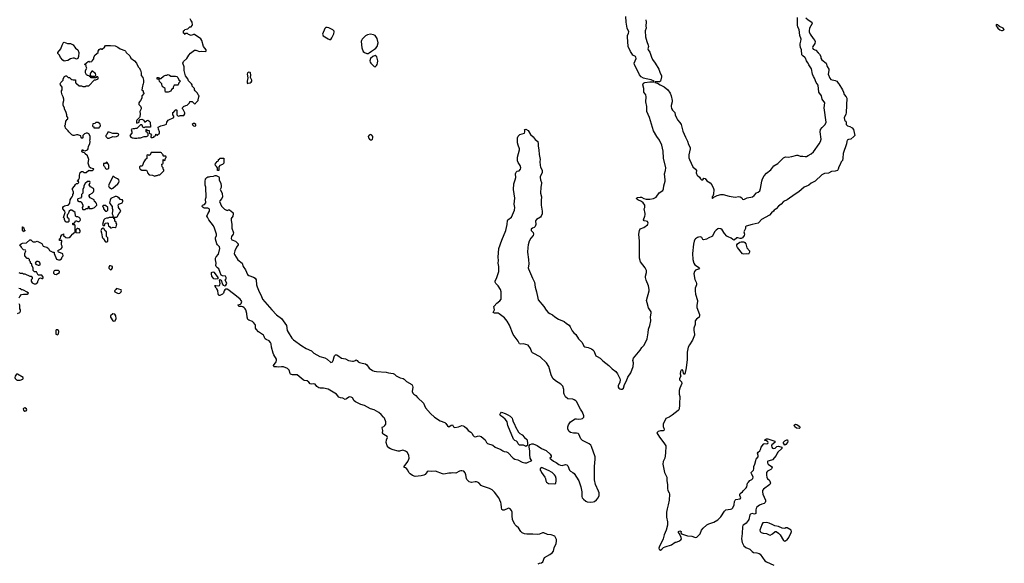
# Model space of a CAD drawing. Header units: inches. Extents: x 1861287 to 2052918, y 204622 to 437896.
# Tile 79 of 215: x 1896904 to 1913258, y 309361 to 318393. Entities that reach past the tile are written whole.
import ezdxf

# ---------------------------------------------------------------- set-up
doc = ezdxf.new("R2010")
doc.units = ezdxf.units.IN
doc.header["$MEASUREMENT"] = 0
for name, color, linetype in [('B8391', 7, 'Continuous'), ('B9300', 7, 'Continuous'), ('B9301', 7, 'Continuous'), ('B9311', 7, 'Continuous')]:
    doc.layers.add(name, color=color, linetype=linetype)

msp = doc.modelspace()

# ---------------------------------------------------------------- linework, layer by layer
at = {"layer": 'B8391', "color": 5}
for points, elevation in [([(1900000, 317895), (1899957, 317950), (1899929, 318050), (1899914, 318074), (1899890, 318093), (1899829, 318129), (1899810, 318149), (1899790, 318149), (1899750, 318128), (1899707, 318147), (1899690, 318166), (1899658, 318162), (1899650, 318148), (1899642, 318162), (1899626, 318170), (1899626, 318210), (1899642, 318218), (1899647, 318233), (1899670, 318234), (1899696, 318244), (1899730, 318274), (1899750, 318274), (1899770, 318294), (1899774, 318306), (1899769, 318350), (1899745, 318385), (1899734, 318410)], 160), ([(1896890, 314192), (1896910, 314182), (1896950, 314182), (1896970, 314172), (1896990, 314172), (1897070, 314132), (1897092, 314132), (1897112, 314110), (1897112, 314090), (1897094, 314070), (1897092, 314050), (1897110, 314022), (1897145, 314005), (1897170, 314002), (1897186, 314010), (1897206, 314030), (1897208, 314050), (1897227, 314093), (1897250, 314102), (1897270, 314094), (1897290, 314094), (1897296, 314104), (1897296, 314116), (1897270, 314146), (1897210, 314146), (1897182, 314202), (1897150, 314206), (1897130, 314226), (1897128, 314270), (1897108, 314310), (1897106, 314330), (1897086, 314350), (1897086, 314370), (1897068, 314388), (1897066, 314410), (1897050, 314426), (1897030, 314426), (1896988, 314468), (1896988, 314510), (1897006, 314550), (1897002, 314562), (1896966, 314570), (1896946, 314590), (1896936, 314616), (1896908, 314650), (1896926, 314670), (1896950, 314682), (1897016, 314684), (1897070, 314734), (1897090, 314734), (1897114, 314710), (1897130, 314702), (1897164, 314704), (1897192, 314712), (1897270, 314672), (1897292, 314632), (1897310, 314622), (1897355, 314615), (1897382, 314590), (1897400, 314560), (1897410, 314552), (1897453, 314533), (1897474, 314530), (1897474, 314510), (1897517, 314417), (1897550, 314402), (1897570, 314402), (1897599, 314421), (1897610, 314454), (1897626, 314470), (1897622, 314502), (1897582, 314522), (1897546, 314530), (1897538, 314550), (1897550, 314562), (1897595, 314585), (1897608, 314610), (1897608, 314630), (1897598, 314650), (1897598, 314690), (1897606, 314710), (1897602, 314722), (1897566, 314726), (1897566, 314750), (1897582, 314758), (1897586, 314790), (1897603, 314817), (1897618, 314822), (1897630, 314834), (1897634, 314810), (1897670, 314772), (1897690, 314766), (1897723, 314777), (1897746, 314790), (1897787, 314833), (1897802, 314838), (1897806, 314850), (1897822, 314858), (1897826, 314870), (1897826, 314970), (1897822, 314982), (1897790, 314986), (1897786, 314990), (1897786, 315010), (1897810, 315014), (1897818, 315022), (1897830, 315052), (1897850, 315052), (1897870, 315042), (1897890, 315042), (1897910, 315054), (1897915, 315070), (1897908, 315090), (1897890, 315108), (1897870, 315118), (1897850, 315118), (1897829, 315129), (1897826, 315190), (1897770, 315229), (1897750, 315229), (1897725, 315210), (1897710, 315166), (1897694, 315150), (1897694, 315110), (1897713, 315093), (1897720, 315080), (1897720, 315040), (1897711, 315029), (1897668, 315028), (1897646, 315070), (1897646, 315090), (1897629, 315109), (1897658, 315190), (1897655, 315210), (1897622, 315250), (1897622, 315270), (1897629, 315291), (1897650, 315302), (1897690, 315312), (1897710, 315312), (1897720, 315320), (1897736, 315344), (1897740, 315400), (1897758, 315430), (1897778, 315450), (1897788, 315470), (1897788, 315490), (1897795, 315505), (1897795, 315530), (1897782, 315570), (1897782, 315590), (1897815, 315625), (1897830, 315654), (1897850, 315674), (1897870, 315674), (1897886, 315690), (1897882, 315702), (1897866, 315710), (1897867, 315727), (1897874, 315734), (1897886, 315734), (1897886, 315746), (1897896, 315764), (1897898, 315810), (1897910, 315852), (1897930, 315872), (1897952, 315872), (1897970, 315854), (1898010, 315854), (1898050, 315894), (1898065, 315885), (1898086, 315886), (1898106, 315890), (1898138, 315910), (1898130, 315915), (1898084, 315924), (1898062, 315942), (1898042, 316010), (1898055, 316070), (1898029, 316129), (1897986, 316170), (1897982, 316182), (1897948, 316188), (1897942, 316202), (1897928, 316210), (1897942, 316218), (1897950, 316234), (1897958, 316218), (1897990, 316212), (1898030, 316232), (1898042, 316250), (1898048, 316292), (1898068, 316330), (1898075, 316370), (1898069, 316390), (1898075, 316410), (1898075, 316450), (1898059, 316490), (1898050, 316499), (1898030, 316506), (1898010, 316506), (1897983, 316497), (1897952, 316470), (1897954, 316430), (1897947, 316427), (1897930, 316426), (1897926, 316430), (1897922, 316462), (1897870, 316482), (1897850, 316482), (1897810, 316468), (1897790, 316468), (1897770, 316478), (1897718, 316530), (1897710, 316546), (1897666, 316590), (1897662, 316622), (1897646, 316630), (1897662, 316638), (1897666, 316650), (1897668, 316712), (1897682, 316718), (1897687, 316733), (1897702, 316738), (1897706, 316770), (1897688, 316788), (1897688, 316810), (1897678, 316850), (1897648, 316910), (1897647, 316927), (1897628, 316970), (1897626, 317010), (1897635, 317050), (1897635, 317070), (1897628, 317110), (1897610, 317146), (1897598, 317190), (1897598, 317210), (1897608, 317230), (1897608, 317270), (1897582, 317310), (1897578, 317330), (1897589, 317351), (1897628, 317390), (1897628, 317410), (1897648, 317450), (1897670, 317462), (1897680, 317460), (1897710, 317434), (1897734, 317430), (1897754, 317410), (1897770, 317402), (1897790, 317394), (1897830, 317394), (1897833, 317353), (1897838, 317338), (1897850, 317334), (1897890, 317294), (1897930, 317294), (1897950, 317282), (1897990, 317282), (1898010, 317292), (1898050, 317292), (1898147, 317393), (1898170, 317394), (1898206, 317410), (1898206, 317430), (1898202, 317442), (1898190, 317446), (1898178, 317442), (1898170, 317426), (1898090, 317426), (1898082, 317442), (1898066, 317450), (1898062, 317462), (1898030, 317468), (1898016, 317476), (1897998, 317510), (1897998, 317550), (1898018, 317590), (1898006, 317610), (1898006, 317630), (1897988, 317648), (1897988, 317652), (1898040, 317700), (1898050, 317702), (1898070, 317694), (1898102, 317698), (1898106, 317710), (1898136, 317744), (1898138, 317770), (1898158, 317810), (1898206, 317850), (1898208, 317872), (1898223, 317897), (1898250, 317912), (1898264, 317904), (1898276, 317904), (1898310, 317934), (1898330, 317962), (1898410, 317965), (1898490, 317958), (1898535, 317935), (1898571, 317911), (1898650, 317882), (1898662, 317870), (1898672, 317850), (1898731, 317791), (1898752, 317752), (1898811, 317711), (1898842, 317670), (1898872, 317610), (1898891, 317591), (1898910, 317554), (1898922, 317510), (1898924, 317464), (1898951, 317430), (1898962, 317390), (1898962, 317350), (1898953, 317327), (1898952, 317310), (1898942, 317290), (1898934, 317230), (1898954, 317210), (1898954, 317190), (1898972, 317170), (1898934, 317130), (1898932, 317088), (1898912, 317050), (1898892, 317030), (1898882, 317010), (1898884, 316984), (1898910, 316954), (1898922, 316930), (1898922, 316910), (1898902, 316870), (1898905, 316830), (1898900, 316780), (1898893, 316767), (1898850, 316726), (1898842, 316710), (1898844, 316684), (1898850, 316674), (1898886, 316690), (1898888, 316712), (1898907, 316733), (1898930, 316742), (1898964, 316724), (1898978, 316698), (1898990, 316694), (1899010, 316714), (1899030, 316722), (1899050, 316714), (1899072, 316690), (1899074, 316610), (1899070, 316606), (1898990, 316606), (1898970, 316598), (1898949, 316609), (1898938, 316638), (1898930, 316646), (1898910, 316648), (1898850, 316586), (1898830, 316586), (1898810, 316578), (1898790, 316582), (1898764, 316576), (1898754, 316566), (1898765, 316530), (1898765, 316510), (1898732, 316470), (1898750, 316442), (1898770, 316432), (1898790, 316431), (1898810, 316422), (1898850, 316422), (1898870, 316432), (1898910, 316432), (1898970, 316452), (1899010, 316452), (1899035, 316465), (1899038, 316470), (1899038, 316498), (1899026, 316510), (1899022, 316522), (1899006, 316530), (1899006, 316570), (1899010, 316574), (1899018, 316558), (1899053, 316553), (1899054, 316510), (1899077, 316497), (1899092, 316472), (1899084, 316456), (1899084, 316444), (1899090, 316434), (1899110, 316434), (1899130, 316442), (1899142, 316458), (1899166, 316470), (1899167, 316493), (1899173, 316493), (1899178, 316478), (1899190, 316474), (1899226, 316510), (1899226, 316530), (1899207, 316573), (1899206, 316610), (1899250, 316632), (1899316, 316644), (1899342, 316658), (1899346, 316690), (1899370, 316722), (1899466, 316770), (1899466, 316790), (1899446, 316810), (1899446, 316850), (1899462, 316858), (1899467, 316873), (1899482, 316878), (1899487, 316893), (1899510, 316894), (1899514, 316890), (1899514, 316810), (1899530, 316794), (1899550, 316792), (1899570, 316802), (1899630, 316802), (1899648, 316830), (1899647, 316847), (1899622, 316902), (1899606, 316910), (1899606, 316930), (1899622, 316938), (1899626, 316950), (1899666, 316970), (1899688, 316972), (1899726, 317010), (1899730, 317032), (1899770, 317034), (1899810, 316994), (1899822, 316998), (1899827, 317013), (1899866, 317050), (1899866, 317070), (1899876, 317084), (1899878, 317110), (1899886, 317130), (1899870, 317146), (1899858, 317170), (1899818, 317210), (1899808, 317228), (1899806, 317250), (1899770, 317286), (1899768, 317310), (1899758, 317330), (1899710, 317378), (1899695, 317410), (1899660, 317460), (1899637, 317550), (1899636, 317610), (1899614, 317670), (1899623, 317697), (1899682, 317750), (1899715, 317805), (1899742, 317838), (1899810, 317887), (1899830, 317885), (1899890, 317867), (1899931, 317869), (1899990, 317863), (1899999, 317870), (1900000, 317872)], 160), ([(1900000, 315477), (1899995, 315570), (1899998, 315610), (1899986, 315646), (1899984, 315704), (1899990, 315750), (1900000, 315757)], 140), ([(1900000, 315261), (1899970, 315259), (1899950, 315270), (1899937, 315290), (1899939, 315310), (1899976, 315324), (1899997, 315350), (1899990, 315410), (1900000, 315445)], 140), ([(1896895, 313770), (1896905, 313795), (1896935, 313825), (1896970, 313831), (1897028, 313832), (1897048, 313850), (1897030, 313868), (1896970, 313898), (1896950, 313906), (1896927, 313907), (1896922, 313922), (1896887, 313927)], 160), ([(1896868, 313512), (1896906, 313530), (1896918, 313550), (1896918, 313570), (1896908, 313590), (1896908, 313648), (1896898, 313670)], 160)]:
    msp.add_lwpolyline(points, dxfattribs=dict(at, elevation=elevation))
at = {"layer": 'B8391', "color": 5, "elevation": 160}
for points in [[(1897850, 317738), (1897814, 317754), (1897790, 317754), (1897750, 317744), (1897703, 317717), (1897670, 317709), (1897645, 317705), (1897621, 317721), (1897583, 317763), (1897563, 317803), (1897538, 317830), (1897538, 317850), (1897589, 317910), (1897608, 317970), (1897630, 318014), (1897642, 318018), (1897700, 318000), (1897750, 317998), (1897790, 317978), (1897830, 317922), (1897871, 317890), (1897885, 317850), (1897880, 317780), (1897870, 317746)], [(1898116, 317536), (1898104, 317536), (1898084, 317516), (1898074, 317490), (1898078, 317458), (1898090, 317454), (1898150, 317454), (1898162, 317458), (1898166, 317470), (1898162, 317502), (1898150, 317506)], [(1899413, 317453), (1899490, 317456), (1899512, 317450), (1899532, 317430), (1899550, 317394), (1899574, 317370), (1899550, 317346), (1899534, 317310), (1899530, 317306), (1899470, 317306), (1899454, 317270), (1899454, 317250), (1899425, 317235), (1899413, 317207), (1899370, 317188), (1899326, 317190), (1899318, 317210), (1899318, 317250), (1899286, 317270), (1899270, 317286), (1899266, 317330), (1899227, 317367), (1899222, 317402), (1899190, 317406), (1899186, 317410), (1899186, 317430), (1899190, 317434), (1899210, 317434), (1899218, 317418), (1899230, 317414), (1899250, 317414), (1899290, 317454), (1899316, 317464), (1899330, 317474), (1899350, 317474), (1899370, 317482), (1899390, 317474)], [(1898210, 316686), (1898170, 316686), (1898150, 316666), (1898118, 316662), (1898114, 316630), (1898118, 316618), (1898133, 316613), (1898138, 316598), (1898150, 316594), (1898210, 316594), (1898222, 316598), (1898230, 316614), (1898242, 316618), (1898246, 316630), (1898242, 316662), (1898230, 316666)], [(1899810, 316669), (1899790, 316669), (1899771, 316650), (1899790, 316631), (1899810, 316624), (1899828, 316630), (1899829, 316650)], [(1898390, 316526), (1898370, 316526), (1898352, 316488), (1898334, 316470), (1898334, 316450), (1898365, 316425), (1898390, 316422), (1898449, 316451), (1898487, 316447), (1898510, 316451), (1898545, 316470), (1898553, 316490), (1898530, 316505), (1898450, 316502)], [(1899250, 316186), (1899090, 316186), (1899070, 316148), (1899050, 316138), (1899030, 316146), (1899018, 316142), (1899013, 316087), (1898990, 316066), (1898966, 316034), (1898938, 315962), (1898910, 315958), (1898894, 315950), (1898892, 315930), (1898907, 315907), (1898930, 315894), (1899010, 315892), (1899022, 315870), (1899026, 315846), (1899053, 315813), (1899110, 315812), (1899150, 315792), (1899170, 315802), (1899190, 315802), (1899210, 315814), (1899230, 315814), (1899296, 315884), (1899296, 315896), (1899286, 315910), (1899286, 315930), (1899268, 315948), (1899266, 315990), (1899282, 315998), (1899286, 316010), (1899287, 316073), (1899293, 316073), (1899298, 316058), (1899310, 316054), (1899322, 316058), (1899326, 316090), (1899336, 316104), (1899336, 316116), (1899330, 316126), (1899290, 316126), (1899286, 316130), (1899286, 316150), (1899266, 316170), (1899262, 316182)], [(1898350, 316026), (1898338, 316022), (1898330, 316006), (1898298, 316002), (1898294, 315970), (1898310, 315954), (1898330, 315922), (1898350, 315912), (1898370, 315914), (1898382, 315918), (1898386, 315930), (1898386, 315970), (1898376, 315996)], [(1898067, 315707), (1898033, 315707), (1897992, 315670), (1897972, 315630), (1897971, 315609), (1897952, 315570), (1897954, 315510), (1897932, 315490), (1897932, 315448), (1897912, 315428), (1897870, 315415), (1897864, 315404), (1897862, 315390), (1897890, 315372), (1897912, 315372), (1897924, 315364), (1897940, 315340), (1897954, 315310), (1897954, 315290), (1897942, 315270), (1897945, 315245), (1897950, 315242), (1897990, 315242), (1898010, 315254), (1898042, 315258), (1898046, 315290), (1898050, 315294), (1898054, 315290), (1898058, 315258), (1898070, 315254), (1898110, 315254), (1898146, 315270), (1898186, 315310), (1898182, 315342), (1898170, 315346), (1898162, 315362), (1898146, 315370), (1898142, 315402), (1898076, 315436), (1898060, 315460), (1898058, 315470), (1898069, 315491), (1898110, 315512), (1898129, 315531), (1898138, 315550), (1898138, 315570), (1898128, 315590), (1898078, 315618), (1898058, 315650), (1898075, 315690)], [(1898470, 315786), (1898450, 315786), (1898383, 315650), (1898381, 315630), (1898390, 315612), (1898410, 315592), (1898430, 315582), (1898450, 315592), (1898533, 315667), (1898549, 315690), (1898555, 315710), (1898548, 315730), (1898530, 315748), (1898486, 315770)], [(1898330, 315306), (1898290, 315306), (1898282, 315290), (1898294, 315270), (1898294, 315250), (1898330, 315214), (1898350, 315214), (1898366, 315230), (1898366, 315270)], [(1898510, 315458), (1898490, 315458), (1898420, 315420), (1898404, 315396), (1898398, 315350), (1898416, 315316), (1898442, 315290), (1898440, 315260), (1898452, 315230), (1898445, 315215), (1898441, 315170), (1898452, 315148), (1898452, 315132), (1898458, 315118), (1898473, 315113), (1898510, 315114), (1898522, 315118), (1898548, 315170), (1898582, 315210), (1898573, 315233), (1898546, 315270), (1898546, 315290), (1898538, 315310), (1898550, 315332), (1898570, 315332), (1898606, 315350), (1898618, 315370), (1898618, 315390), (1898610, 315398), (1898590, 315398), (1898570, 315408), (1898566, 315426), (1898550, 315428), (1898542, 315442), (1898530, 315449)], [(1898392, 315108), (1898370, 315098), (1898344, 315096), (1898317, 315083), (1898302, 315070), (1898278, 314990), (1898290, 314972), (1898310, 314974), (1898326, 315010), (1898357, 315017), (1898374, 315010), (1898372, 314990), (1898378, 314970), (1898402, 314950), (1898410, 314934), (1898430, 314934), (1898456, 314944), (1898490, 314942), (1898507, 314953), (1898515, 314995), (1898507, 315013), (1898507, 315027), (1898487, 315047), (1898482, 315082), (1898470, 315086), (1898466, 315106)], [(1896970, 314866), (1896962, 314882), (1896949, 314889), (1896948, 314952), (1896954, 314950), (1896958, 314938), (1896973, 314933), (1896978, 314898), (1896994, 314890), (1896978, 314882)], [(1897870, 314926), (1897858, 314922), (1897854, 314910), (1897838, 314902), (1897834, 314890), (1897838, 314858), (1897890, 314852), (1897908, 314870), (1897908, 314890), (1897890, 314918)], [(1898290, 314929), (1898265, 314910), (1898251, 314890), (1898265, 314850), (1898273, 314787), (1898278, 314770), (1898294, 314754), (1898321, 314710), (1898330, 314703), (1898350, 314705), (1898368, 314712), (1898368, 314768), (1898348, 314790), (1898347, 314867), (1898324, 314884), (1898302, 314922)], [(1897210, 314378), (1897190, 314378), (1897170, 314366), (1897162, 314350), (1897174, 314330), (1897210, 314312), (1897230, 314314), (1897242, 314318), (1897246, 314350), (1897226, 314370)], [(1897550, 314226), (1897490, 314226), (1897478, 314222), (1897464, 314196), (1897464, 314184), (1897484, 314164), (1897510, 314162), (1897566, 314190), (1897566, 314210)], [(1898410, 314306), (1898398, 314302), (1898386, 314274), (1898387, 314267), (1898410, 314238), (1898430, 314242), (1898446, 314270), (1898446, 314290)], [(1898510, 313926), (1898502, 313910), (1898481, 313890), (1898485, 313870), (1898527, 313847), (1898550, 313845), (1898570, 313851), (1898589, 313870), (1898595, 313890), (1898590, 313906)], [(1898450, 313506), (1898412, 313470), (1898412, 313450), (1898450, 313392), (1898470, 313385), (1898490, 313392), (1898509, 313430), (1898502, 313470), (1898482, 313502)], [(1897530, 313238), (1897510, 313238), (1897505, 313230), (1897506, 313170), (1897530, 313158), (1897550, 313174), (1897553, 313213), (1897546, 313230)], [(1896870, 312504), (1896850, 312501), (1896831, 312470), (1896826, 312450), (1896831, 312430), (1896851, 312410), (1896864, 312404), (1896910, 312404), (1896957, 312423), (1896964, 312430), (1896959, 312450)], [(1896990, 311944), (1896966, 311934), (1896963, 311930), (1896970, 311907), (1896990, 311891), (1897010, 311895), (1897025, 311910), (1897019, 311930)]]:
    msp.add_lwpolyline(points, close=True, dxfattribs=at)
at = {"layer": 'B9300', "color": 5}
for points, elevation in [([(1905518, 309350), (1905538, 309362), (1905570, 309371), (1905593, 309387), (1905623, 309457), (1905710, 309506), (1905750, 309536), (1905770, 309565), (1905783, 309617), (1905812, 309688), (1905821, 309730), (1905819, 309759), (1905790, 309809), (1905730, 309836), (1905670, 309839), (1905610, 309867), (1905590, 309867), (1905536, 309844), (1905510, 309838), (1905425, 309845), (1905330, 309844), (1905290, 309852), (1905249, 309869), (1905226, 309890), (1905191, 309950), (1905157, 309977), (1905136, 310000)], 140), ([(1907665, 310000), (1907665, 309995), (1907644, 309910), (1907608, 309832), (1907590, 309770), (1907526, 309630), (1907520, 309610), (1907525, 309590), (1907550, 309580), (1907570, 309593), (1907597, 309623), (1907624, 309636), (1907729, 309670), (1907790, 309710), (1907810, 309714), (1907850, 309731), (1907884, 309750), (1907894, 309770), (1907889, 309790), (1907864, 309850), (1907844, 309870), (1907844, 309890), (1907870, 309901), (1907890, 309892), (1907885, 309865), (1907894, 309850), (1907930, 309842), (1907997, 309817), (1908070, 309810), (1908110, 309793), (1908129, 309791), (1908150, 309796), (1908170, 309811), (1908204, 309850), (1908230, 309911), (1908255, 309945), (1908310, 309996), (1908317, 310000)], 140), ([(1908929, 310000), (1908916, 309990), (1908911, 309969), (1908906, 309854), (1908891, 309770), (1908905, 309705), (1908934, 309650), (1908965, 309625), (1909030, 309594), (1909070, 309555), (1909090, 309542), (1909150, 309537), (1909184, 309524), (1909201, 309510), (1909283, 309403), (1909310, 309386), (1909430, 309330)], 140), ([(1909228, 310000), (1909200, 309910), (1909204, 309890), (1909221, 309870), (1909250, 309862), (1909310, 309858), (1909350, 309832), (1909370, 309831), (1909410, 309851), (1909450, 309891), (1909470, 309891), (1909510, 309861), (1909535, 309835), (1909590, 309739), (1909610, 309731), (1909630, 309738), (1909650, 309750), (1909680, 309790), (1909719, 309870), (1909726, 309890), (1909719, 309910), (1909650, 309950), (1909631, 309949), (1909610, 309941), (1909570, 309945), (1909508, 309970), (1909445, 309985), (1909413, 310000)], 160)]:
    msp.add_lwpolyline(points, dxfattribs=dict(at, elevation=elevation))
at = {"layer": 'B9301', "color": 5}
for points, elevation in [([(1900000, 315757), (1900002, 315758), (1900010, 315771), (1900030, 315782), (1900050, 315782), (1900066, 315790), (1900125, 315795), (1900150, 315802), (1900170, 315802), (1900210, 315782), (1900218, 315770), (1900218, 315730), (1900246, 315670), (1900251, 315630), (1900250, 315606), (1900232, 315570), (1900265, 315510), (1900265, 315490), (1900271, 315469), (1900271, 315449), (1900260, 315420), (1900230, 315386), (1900222, 315370), (1900257, 315297), (1900305, 315245), (1900350, 315222), (1900370, 315234), (1900390, 315232), (1900446, 315190), (1900450, 315182), (1900452, 315170), (1900445, 315130), (1900419, 315090), (1900415, 315065), (1900426, 314990), (1900429, 314929), (1900454, 314850), (1900448, 314830), (1900422, 314790), (1900417, 314757), (1900430, 314736), (1900491, 314711), (1900532, 314670), (1900531, 314650), (1900505, 314615), (1900475, 314550), (1900467, 314510), (1900471, 314490), (1900525, 314405), (1900598, 314350), (1900616, 314290), (1900655, 314235), (1900690, 314161), (1900710, 314142), (1900790, 314116), (1900816, 314096), (1900830, 314070), (1900836, 313990), (1900846, 313954), (1900879, 313870), (1900913, 313810), (1900936, 313750), (1901092, 313572), (1901172, 313492), (1901250, 313430), (1901334, 313314), (1901348, 313230), (1901361, 313201), (1901424, 313104), (1901450, 313076), (1901590, 312973), (1901661, 312930), (1901751, 312890), (1901791, 312850), (1901890, 312799), (1901970, 312776), (1902010, 312754), (1902070, 312697), (1902099, 312710), (1902112, 312730), (1902125, 312790), (1902134, 312810), (1902150, 312823), (1902170, 312823), (1902190, 312815), (1902249, 312769), (1902317, 312757), (1902368, 312728), (1902430, 312717), (1902450, 312718), (1902481, 312730), (1902490, 312739), (1902510, 312731), (1902528, 312710), (1902550, 312697), (1902590, 312685), (1902650, 312676), (1902670, 312657), (1902710, 312604), (1902764, 312564), (1902790, 312554), (1902830, 312546), (1902990, 312536), (1903030, 312523), (1903110, 312515), (1903130, 312504), (1903158, 312478), (1903222, 312442), (1903271, 312430), (1903290, 312419), (1903330, 312381), (1903416, 312330), (1903430, 312310), (1903435, 312290), (1903425, 312215), (1903433, 312190), (1903450, 312172), (1903482, 312150), (1903510, 312114), (1903610, 312023), (1903644, 311944), (1903726, 311850), (1903796, 311790), (1903890, 311727), (1903963, 311703), (1903984, 311684), (1904010, 311643), (1904030, 311631), (1904070, 311657), (1904090, 311659), (1904101, 311650), (1904108, 311628), (1904130, 311620), (1904190, 311630), (1904250, 311648), (1904270, 311645), (1904290, 311636), (1904328, 311608), (1904355, 311570), (1904400, 311540), (1904418, 311518), (1904430, 311489), (1904450, 311466), (1904470, 311463), (1904530, 311480), (1904567, 311467), (1904637, 311410), (1904655, 311370), (1904674, 311350), (1904762, 311322), (1904800, 311290), (1904894, 311254), (1904930, 311227), (1904950, 311218), (1904990, 311213), (1905010, 311204), (1905099, 311110), (1905130, 311090), (1905180, 311080), (1905250, 311041), (1905292, 311030), (1905330, 311030), (1905350, 311043), (1905399, 311061), (1905408, 311070), (1905399, 311079), (1905385, 311110), (1905375, 311170), (1905375, 311230), (1905364, 311290), (1905364, 311310), (1905385, 311335), (1905410, 311346), (1905430, 311346), (1905499, 311319), (1905571, 311270), (1905650, 311233), (1905716, 311176), (1905734, 311146), (1905730, 311124), (1905711, 311110), (1905770, 311059), (1905817, 311037), (1905861, 311001), (1905884, 310990), (1905913, 310987), (1905970, 311002), (1905990, 310997), (1906010, 310980), (1906037, 310910), (1906050, 310894), (1906092, 310872), (1906112, 310852), (1906153, 310793), (1906189, 310730), (1906227, 310630), (1906239, 310550), (1906242, 310470), (1906247, 310450), (1906270, 310424), (1906310, 310391), (1906330, 310381), (1906390, 310375), (1906430, 310382), (1906450, 310390), (1906485, 310415), (1906514, 310446), (1906530, 310490), (1906528, 310530), (1906519, 310559), (1906470, 310669), (1906450, 310750), (1906450, 310970), (1906465, 311090), (1906463, 311130), (1906402, 311302), (1906390, 311324), (1906365, 311345), (1906250, 311403), (1906227, 311430), (1906190, 311509), (1906178, 311518), (1906150, 311524), (1906102, 311522), (1906050, 311535), (1906029, 311550), (1906009, 311589), (1906009, 311631), (1906018, 311662), (1906050, 311711), (1906130, 311759), (1906150, 311763), (1906190, 311757), (1906230, 311762), (1906251, 311769), (1906270, 311783), (1906275, 311790), (1906275, 311810), (1906253, 311870), (1906220, 311920), (1906150, 312047), (1906139, 312059), (1906116, 312076), (1906090, 312086), (1906010, 312095), (1905970, 312126), (1905946, 312170), (1905941, 312190), (1905941, 312250), (1905923, 312303), (1905890, 312340), (1905804, 312390), (1905761, 312430), (1905732, 312490), (1905692, 312630), (1905654, 312694), (1905550, 312791), (1905432, 312850), (1905420, 312860), (1905411, 312871), (1905390, 312930), (1905350, 312983), (1905270, 313007), (1905230, 313000), (1905207, 313007), (1905185, 313050), (1905101, 313161), (1905039, 313319), (1905002, 313382), (1904958, 313438), (1904913, 313470), (1904870, 313507), (1904850, 313515), (1904790, 313517), (1904767, 313530), (1904788, 313570), (1904781, 313630), (1904784, 313636), (1904830, 313683), (1904879, 313721), (1904899, 313750), (1904903, 313770), (1904901, 313870), (1904890, 313910), (1904850, 313970), (1904813, 314010), (1904801, 314030), (1904801, 314050), (1904831, 314109), (1904862, 314210), (1904860, 314290), (1904851, 314350), (1904855, 314390), (1904851, 314450), (1904861, 314590), (1904910, 314731), (1904978, 314890), (1905003, 314990), (1905005, 315055), (1905014, 315070), (1905070, 315111), (1905121, 315230), (1905126, 315270), (1905118, 315330), (1905130, 315430), (1905107, 315570), (1905114, 315666), (1905136, 315730), (1905144, 315770), (1905139, 315830), (1905143, 315850), (1905150, 315861), (1905166, 315874), (1905198, 315882), (1905221, 315910), (1905229, 315930), (1905217, 315970), (1905182, 316022), (1905173, 316050), (1905174, 316110), (1905208, 316230), (1905207, 316250), (1905181, 316310), (1905172, 316348), (1905175, 316430), (1905184, 316456), (1905212, 316488), (1905288, 316510), (1905295, 316530), (1905296, 316556), (1905289, 316571), (1905310, 316572), (1905350, 316551), (1905390, 316485), (1905430, 316448), (1905464, 316404), (1905511, 316370), (1905518, 316330), (1905514, 316290), (1905525, 316230), (1905531, 316151), (1905549, 316070), (1905544, 316036), (1905550, 315970), (1905554, 315950), (1905583, 315890), (1905580, 315850), (1905550, 315790), (1905549, 315770), (1905553, 315730), (1905569, 315690), (1905572, 315670), (1905560, 315610), (1905557, 315510), (1905570, 315450), (1905563, 315390), (1905564, 315310), (1905582, 315210), (1905582, 315170), (1905567, 315130), (1905552, 315110), (1905489, 315071), (1905474, 315050), (1905476, 314990), (1905464, 314956), (1905450, 314941), (1905422, 314930), (1905402, 314910), (1905399, 314890), (1905435, 314855), (1905437, 314830), (1905430, 314807), (1905395, 314765), (1905365, 314715), (1905347, 314653), (1905342, 314610), (1905340, 314530), (1905356, 314410), (1905358, 314330), (1905352, 314270), (1905355, 314255), (1905419, 314099), (1905452, 314030), (1905465, 313950), (1905490, 313870), (1905508, 313768), (1905518, 313738), (1905610, 313630), (1905650, 313565), (1905683, 313530), (1905710, 313510), (1905751, 313490), (1905795, 313455), (1905856, 313416), (1905950, 313378), (1905985, 313345), (1906030, 313315), (1906048, 313290), (1906081, 313221), (1906106, 313190), (1906141, 313161), (1906188, 313090), (1906249, 313029), (1906276, 312970), (1906290, 312959), (1906346, 312946), (1906403, 312923), (1906424, 312910), (1906438, 312890), (1906476, 312810), (1906495, 312795), (1906543, 312770), (1906587, 312727), (1906691, 312650), (1906747, 312590), (1906805, 312545), (1906833, 312510), (1906871, 312430), (1906875, 312410), (1906871, 312370), (1906846, 312310), (1906846, 312290), (1906858, 312270), (1906870, 312261), (1906890, 312255), (1906910, 312256), (1906935, 312270), (1906949, 312331), (1906984, 312390), (1907007, 312453), (1907052, 312528), (1907093, 312630), (1907097, 312690), (1907089, 312730), (1907099, 312770), (1907210, 312901), (1907235, 312945), (1907270, 312981), (1907302, 313038), (1907324, 313090), (1907345, 313190), (1907347, 313250), (1907368, 313312), (1907386, 313390), (1907383, 313457), (1907395, 313515), (1907390, 313538), (1907350, 313608), (1907324, 313690), (1907316, 313730), (1907358, 313890), (1907358, 313910), (1907349, 313970), (1907310, 314064), (1907300, 314110), (1907301, 314130), (1907317, 314190), (1907314, 314226), (1907294, 314270), (1907217, 314370), (1907199, 314430), (1907196, 314716), (1907190, 314830), (1907196, 314890), (1907210, 314919), (1907270, 314939), (1907330, 314987), (1907341, 315010), (1907330, 315039), (1907310, 315047), (1907278, 315050), (1907266, 315070), (1907289, 315130), (1907292, 315150), (1907292, 315172), (1907278, 315250), (1907286, 315270), (1907286, 315310), (1907262, 315350), (1907232, 315372), (1907170, 315399), (1907155, 315410), (1907148, 315430), (1907163, 315437), (1907210, 315445), (1907230, 315444), (1907270, 315425), (1907312, 315412), (1907370, 315413), (1907430, 315422), (1907473, 315447), (1907524, 315516), (1907585, 315555), (1907598, 315582), (1907604, 315630), (1907623, 315710), (1907625, 315730), (1907613, 315830), (1907633, 315890), (1907636, 315930), (1907595, 316090), (1907593, 316210), (1907567, 316310), (1907532, 316392), (1907487, 316450), (1907429, 316549), (1907366, 316770), (1907318, 316870), (1907321, 316950), (1907306, 317030), (1907312, 317112), (1907303, 317143), (1907272, 317190), (1907273, 317250), (1907253, 317310), (1907264, 317336), (1907290, 317350), (1907370, 317361), (1907437, 317363), (1907442, 317370), (1907390, 317394), (1907310, 317410), (1907264, 317424), (1907225, 317445), (1907196, 317476), (1907115, 317650), (1907112, 317670), (1907141, 317750), (1907139, 317770), (1907130, 317781), (1907090, 317804), (1907070, 317829), (1907047, 317867), (1907013, 317950), (1906998, 318110), (1906999, 318130), (1907018, 318170), (1907019, 318190), (1906994, 318250), (1906975, 318350), (1906974, 318446)], 140), ([(1910000, 317670), (1909997, 317677), (1909971, 317710), (1909954, 317754), (1909945, 317765), (1909910, 317790), (1909897, 317810), (1909892, 317890), (1909874, 317930), (1909865, 317970), (1909866, 317994), (1909881, 318039), (1909886, 318070), (1909864, 318130), (1909850, 318230), (1909830, 318270), (1909823, 318310), (1909821, 318370), (1909824, 318430)], 140), ([(1909964, 318424), (1909998, 318390), (1910000, 318389)], 140), ([(1907306, 318393), (1907310, 318350), (1907306, 318290), (1907308, 318252), (1907295, 318210), (1907297, 318110), (1907319, 318030), (1907343, 317970), (1907347, 317950), (1907339, 317910), (1907342, 317890), (1907372, 317852), (1907397, 317770), (1907416, 317730), (1907461, 317670), (1907520, 317570), (1907544, 317504), (1907564, 317464), (1907566, 317446), (1907548, 317372), (1907530, 317359), (1907461, 317359), (1907451, 317350), (1907499, 317339), (1907544, 317310), (1907610, 317280), (1907672, 317230), (1907708, 317170), (1907724, 317130), (1907742, 317050), (1907740, 317030), (1907723, 316970), (1907722, 316950), (1907730, 316917), (1907748, 316888), (1907770, 316870), (1907784, 316850), (1907793, 316810), (1907819, 316750), (1907830, 316730), (1907870, 316685), (1907890, 316650), (1907920, 316540), (1907962, 316442), (1907997, 316377), (1908010, 316321), (1908039, 316270), (1908039, 316250), (1908018, 316150), (1908019, 316099), (1908027, 316070), (1908087, 315947), (1908131, 315910), (1908145, 315890), (1908140, 315850), (1908144, 315830), (1908159, 315810), (1908198, 315778), (1908212, 315750), (1908229, 315730), (1908252, 315730), (1908270, 315758), (1908290, 315756), (1908318, 315718), (1908370, 315681), (1908398, 315650), (1908430, 315591), (1908435, 315570), (1908426, 315494), (1908417, 315463), (1908407, 315450), (1908406, 315430), (1908410, 315425), (1908435, 315445), (1908488, 315472), (1908550, 315490), (1908590, 315487), (1908690, 315459), (1908790, 315443), (1908850, 315454), (1908872, 315452), (1908896, 315436), (1908909, 315409), (1908930, 315406), (1908988, 315432), (1909075, 315450), (1909105, 315470), (1909143, 315517), (1909170, 315526), (1909198, 315550), (1909210, 315590), (1909228, 315712), (1909242, 315750), (1909270, 315798), (1909310, 315842), (1909379, 315901), (1909430, 315965), (1909495, 316005), (1909557, 316063), (1909590, 316100), (1909610, 316110), (1909630, 316113), (1909669, 316111), (1909730, 316119), (1909810, 316141), (1909830, 316141), (1909870, 316127), (1909910, 316127), (1909950, 316119), (1909970, 316122), (1910000, 316138)], 140), ([(1900000, 317872), (1900004, 317890), (1900000, 317895)], 160), ([(1910000, 315639), (1909936, 315610), (1909847, 315533), (1909783, 315497), (1909650, 315402), (1909588, 315370), (1909554, 315330), (1909506, 315294), (1909470, 315250), (1909434, 315226), (1909423, 315210), (1909390, 315183), (1909356, 315144), (1909227, 315073), (1909179, 315021), (1909170, 315014), (1909070, 314993), (1908970, 314964), (1908961, 314950), (1908958, 314922), (1908934, 314870), (1908940, 314830), (1908937, 314810), (1908910, 314766), (1908890, 314756), (1908870, 314756), (1908830, 314768), (1908814, 314766), (1908770, 314729), (1908750, 314739), (1908724, 314764), (1908670, 314785), (1908650, 314798), (1908610, 314840), (1908570, 314903), (1908550, 314918), (1908515, 314925), (1908500, 314920), (1908470, 314898), (1908443, 314870), (1908410, 314798), (1908402, 314790), (1908351, 314769), (1908310, 314744), (1908270, 314733), (1908250, 314741), (1908232, 314772), (1908210, 314783), (1908178, 314782), (1908164, 314776), (1908129, 314751), (1908119, 314741), (1908105, 314715), (1908094, 314666), (1908079, 314510), (1908087, 314407), (1908100, 314350), (1908119, 314319), (1908195, 314270), (1908179, 314250), (1908130, 314232), (1908110, 314212), (1908103, 314170), (1908117, 314077), (1908140, 314030), (1908145, 314010), (1908145, 313990), (1908126, 313930), (1908122, 313890), (1908128, 313830), (1908162, 313730), (1908164, 313710), (1908150, 313650), (1908150, 313610), (1908195, 313495), (1908197, 313470), (1908190, 313450), (1908143, 313417), (1908124, 313390), (1908122, 313330), (1908102, 313270), (1908103, 313230), (1908112, 313170), (1908110, 313150), (1908080, 313070), (1908028, 312992), (1908008, 312950), (1907990, 312870), (1907989, 312749), (1907974, 312606), (1907950, 312502), (1907943, 312503), (1907930, 312518), (1907926, 312550), (1907913, 312573), (1907890, 312571), (1907881, 312550), (1907875, 312510), (1907883, 312470), (1907864, 312430), (1907865, 312410), (1907898, 312378), (1907903, 312350), (1907868, 312270), (1907859, 312230), (1907858, 312170), (1907866, 312130), (1907865, 312010), (1907863, 311970), (1907852, 311910), (1907843, 311897), (1907739, 311821), (1907690, 311790), (1907634, 311766), (1907594, 311670), (1907593, 311633), (1907606, 311590), (1907602, 311570), (1907590, 311562), (1907550, 311562), (1907510, 311553), (1907486, 311530), (1907530, 311457), (1907603, 311363), (1907634, 311310), (1907632, 311190), (1907617, 311110), (1907590, 311050), (1907587, 311010), (1907613, 310870), (1907650, 310792), (1907650, 310730), (1907664, 310670), (1907662, 310602), (1907671, 310570), (1907690, 310534), (1907695, 310510), (1907691, 310411), (1907676, 310330), (1907656, 310264), (1907648, 310210), (1907647, 310130), (1907666, 310050), (1907665, 310000)], 140), ([(1900000, 315445), (1900001, 315450), (1900000, 315477)], 140), ([(1905136, 310000), (1905129, 310009), (1905099, 310059), (1905088, 310088), (1905081, 310150), (1905083, 310210), (1905070, 310240), (1905050, 310268), (1905030, 310275), (1905010, 310271), (1904950, 310244), (1904930, 310244), (1904914, 310254), (1904904, 310290), (1904903, 310350), (1904895, 310370), (1904860, 310450), (1904790, 310545), (1904750, 310580), (1904710, 310604), (1904590, 310641), (1904570, 310655), (1904530, 310698), (1904510, 310710), (1904490, 310716), (1904470, 310716), (1904410, 310702), (1904370, 310713), (1904330, 310754), (1904323, 310770), (1904315, 310830), (1904304, 310864), (1904281, 310890), (1904250, 310899), (1904230, 310899), (1904210, 310893), (1904150, 310858), (1904090, 310865), (1904070, 310858), (1904030, 310859), (1903950, 310843), (1903926, 310846), (1903810, 310890), (1903750, 310884), (1903690, 310891), (1903670, 310881), (1903641, 310839), (1903615, 310825), (1903570, 310813), (1903470, 310804), (1903430, 310821), (1903389, 310850), (1903366, 310870), (1903350, 310910), (1903330, 310938), (1903310, 310949), (1903289, 310950), (1903289, 310970), (1903349, 311050), (1903369, 311091), (1903373, 311110), (1903370, 311150), (1903344, 311204), (1903310, 311226), (1903270, 311238), (1903210, 311225), (1903190, 311225), (1903105, 311245), (1903061, 311261), (1903037, 311277), (1903010, 311315), (1902993, 311370), (1902997, 311410), (1903015, 311450), (1903010, 311470), (1902950, 311501), (1902940, 311510), (1902930, 311530), (1902935, 311570), (1902927, 311610), (1902930, 311630), (1902950, 311636), (1902971, 311649), (1902983, 311670), (1902985, 311710), (1902962, 311770), (1902948, 311790), (1902910, 311835), (1902870, 311866), (1902830, 311891), (1902790, 311910), (1902730, 311928), (1902630, 311984), (1902570, 312000), (1902483, 312043), (1902461, 312061), (1902432, 312110), (1902410, 312123), (1902390, 312126), (1902370, 312122), (1902330, 312092), (1902310, 312085), (1902270, 312105), (1902230, 312111), (1902204, 312124), (1902166, 312170), (1902030, 312253), (1901950, 312273), (1901892, 312272), (1901870, 312278), (1901837, 312297), (1901810, 312338), (1901790, 312342), (1901750, 312336), (1901730, 312344), (1901706, 312370), (1901679, 312390), (1901630, 312400), (1901610, 312409), (1901512, 312492), (1901435, 312495), (1901404, 312504), (1901395, 312515), (1901381, 312570), (1901350, 312596), (1901284, 312624), (1901250, 312626), (1901210, 312621), (1901170, 312628), (1901130, 312625), (1901123, 312630), (1901120, 312650), (1901164, 312710), (1901172, 312730), (1901172, 312750), (1901124, 312824), (1901113, 312850), (1901085, 312950), (1901080, 313010), (1901072, 313030), (1901050, 313058), (1900997, 313077), (1900979, 313090), (1900968, 313110), (1900965, 313130), (1900951, 313150), (1900870, 313206), (1900831, 313250), (1900822, 313270), (1900821, 313310), (1900815, 313330), (1900790, 313363), (1900770, 313380), (1900710, 313398), (1900693, 313410), (1900680, 313450), (1900678, 313510), (1900659, 313570), (1900647, 313590), (1900630, 313608), (1900610, 313620), (1900590, 313627), (1900550, 313630), (1900527, 313650), (1900530, 313656), (1900570, 313667), (1900582, 313678), (1900591, 313710), (1900585, 313730), (1900568, 313750), (1900480, 313820), (1900409, 313870), (1900378, 313898), (1900350, 313914), (1900330, 313916), (1900310, 313904), (1900301, 313890), (1900291, 313849), (1900273, 313830), (1900230, 313812), (1900210, 313813), (1900198, 313838), (1900196, 313896), (1900180, 313920), (1900166, 313930), (1900145, 313970), (1900150, 313976), (1900162, 313978), (1900208, 313972), (1900221, 313979), (1900230, 313990), (1900232, 314010), (1900223, 314070), (1900230, 314076), (1900250, 314067), (1900256, 314056), (1900267, 314007), (1900282, 313982), (1900310, 313973), (1900330, 313983), (1900342, 314010), (1900318, 314070), (1900331, 314089), (1900336, 314110), (1900321, 314130), (1900270, 314140), (1900253, 314150), (1900232, 314190), (1900211, 314251), (1900192, 314272), (1900165, 314290), (1900160, 314310), (1900170, 314350), (1900159, 314401), (1900159, 314430), (1900170, 314453), (1900204, 314496), (1900231, 314590), (1900220, 314620), (1900187, 314650), (1900176, 314670), (1900155, 314745), (1900159, 314770), (1900174, 314810), (1900174, 314830), (1900142, 314930), (1900122, 314970), (1900048, 315070), (1900021, 315110), (1900013, 315130), (1900030, 315170), (1900056, 315210), (1900058, 315238), (1900051, 315251), (1900030, 315264), (1900000, 315261)], 140), ([(1908317, 310000), (1908350, 310019), (1908433, 310047), (1908499, 310081), (1908550, 310135), (1908611, 310229), (1908630, 310250), (1908710, 310262), (1908730, 310268), (1908750, 310285), (1908769, 310330), (1908778, 310390), (1908787, 310410), (1908801, 310419), (1908870, 310430), (1908881, 310450), (1908867, 310490), (1908866, 310510), (1908870, 310519), (1908910, 310546), (1908926, 310570), (1908970, 310616), (1908979, 310630), (1908995, 310690), (1909009, 310711), (1909030, 310734), (1909067, 310753), (1909083, 310770), (1909084, 310790), (1909080, 310810), (1909057, 310850), (1909054, 310870), (1909090, 310910), (1909096, 310930), (1909100, 310970), (1909116, 311010), (1909129, 311071), (1909138, 311090), (1909167, 311130), (1909168, 311150), (1909156, 311190), (1909170, 311210), (1909195, 311230), (1909207, 311250), (1909220, 311290), (1909257, 311343), (1909270, 311352), (1909310, 311344), (1909332, 311350), (1909336, 311370), (1909330, 311381), (1909310, 311395), (1909282, 311402), (1909279, 311410), (1909310, 311427), (1909330, 311430), (1909448, 311390), (1909445, 311370), (1909398, 311330), (1909390, 311310), (1909398, 311290), (1909410, 311276), (1909430, 311267), (1909450, 311274), (1909481, 311299), (1909510, 311305), (1909564, 311290), (1909565, 311270), (1909499, 311210), (1909487, 311193), (1909470, 311150), (1909410, 311082), (1909390, 311072), (1909330, 311056), (1909323, 311050), (1909326, 311030), (1909337, 311010), (1909393, 310970), (1909404, 310950), (1909393, 310930), (1909380, 310920), (1909322, 310890), (1909310, 310868), (1909307, 310827), (1909313, 310793), (1909326, 310766), (1909350, 310750), (1909366, 310726), (1909372, 310690), (1909366, 310670), (1909256, 310590), (1909244, 310570), (1909239, 310550), (1909245, 310510), (1909289, 310410), (1909292, 310390), (1909288, 310372), (1909268, 310352), (1909230, 310343), (1909194, 310326), (1909149, 310291), (1909135, 310270), (1909130, 310250), (1909130, 310190), (1909110, 310175), (1909070, 310190), (1909042, 310178), (1909034, 310166), (1909014, 310090), (1909002, 310070), (1908969, 310030), (1908929, 310000)], 140), ([(1909413, 310000), (1909350, 310029), (1909310, 310037), (1909247, 310033), (1909230, 310006), (1909228, 310000)], 160)]:
    msp.add_lwpolyline(points, dxfattribs=dict(at, elevation=elevation))
for points, elevation in [([(1902010, 318266), (1901990, 318265), (1901970, 318249), (1901931, 318150), (1901946, 318126), (1902030, 318073), (1902050, 318064), (1902070, 318066), (1902089, 318091), (1902119, 318161), (1902129, 318190), (1902125, 318205), (1902103, 318223), (1902037, 318257)], 160), ([(1902730, 318155), (1902680, 318140), (1902650, 318124), (1902593, 318067), (1902582, 318050), (1902578, 318030), (1902587, 317927), (1902607, 317867), (1902630, 317847), (1902670, 317833), (1902690, 317833), (1902710, 317840), (1902750, 317873), (1902799, 317901), (1902820, 317920), (1902840, 317950), (1902857, 318010), (1902840, 318080), (1902810, 318128), (1902782, 318142)], 160), ([(1902810, 317799), (1902770, 317784), (1902731, 317750), (1902721, 317710), (1902725, 317690), (1902738, 317670), (1902790, 317618), (1902810, 317612), (1902830, 317631), (1902839, 317650), (1902847, 317673), (1902850, 317710), (1902834, 317774)], 160), ([(1900710, 317521), (1900686, 317510), (1900684, 317490), (1900694, 317426), (1900681, 317370), (1900682, 317342), (1900690, 317334), (1900700, 317340), (1900730, 317344), (1900750, 317353), (1900762, 317370), (1900757, 317390), (1900738, 317430), (1900744, 317470), (1900739, 317510), (1900730, 317517)], 160), ([(1902730, 316484), (1902706, 316473), (1902694, 316450), (1902700, 316430), (1902714, 316410), (1902730, 316396), (1902750, 316395), (1902763, 316410), (1902768, 316430), (1902767, 316450), (1902754, 316474)], 160), ([(1900190, 315886), (1900188, 315930), (1900175, 315955), (1900158, 315970), (1900148, 315992), (1900170, 316014), (1900183, 316037), (1900206, 316050), (1900206, 316070), (1900222, 316078), (1900227, 316093), (1900290, 316094), (1900294, 316090), (1900292, 316008), (1900270, 315986), (1900230, 315968), (1900212, 315950), (1900214, 315910), (1900210, 315888)], 140), ([(1909010, 314498), (1908970, 314504), (1908930, 314497), (1908910, 314504), (1908826, 314610), (1908816, 314630), (1908813, 314650), (1908824, 314670), (1908865, 314695), (1908890, 314704), (1908930, 314700), (1908950, 314690), (1908964, 314670), (1908984, 314604), (1909024, 314550), (1909026, 314530)], 140), ([(1900150, 314082), (1900130, 314085), (1900110, 314107), (1900098, 314130), (1900092, 314170), (1900092, 314190), (1900101, 314199), (1900110, 314204), (1900130, 314196), (1900170, 314150), (1900195, 314110), (1900194, 314090), (1900190, 314090)], 140), ([(1905310, 311304), (1905295, 311315), (1905270, 311324), (1905206, 311326), (1905184, 311344), (1905170, 311375), (1905155, 311390), (1905130, 311402), (1905105, 311425), (1905012, 311650), (1905000, 311710), (1904990, 311729), (1904970, 311755), (1904930, 311789), (1904895, 311810), (1904878, 311830), (1904888, 311850), (1904908, 311870), (1904969, 311851), (1905010, 311830), (1905050, 311806), (1905083, 311770), (1905092, 311750), (1905100, 311710), (1905124, 311670), (1905137, 311630), (1905190, 311539), (1905210, 311519), (1905250, 311493), (1905289, 311449), (1905323, 311423), (1905331, 311410), (1905338, 311350), (1905336, 311324), (1905328, 311312)], 140), ([(1909850, 311603), (1909807, 311607), (1909776, 311630), (1909767, 311650), (1909770, 311658), (1909790, 311674), (1909810, 311667), (1909850, 311642), (1909864, 311630), (1909864, 311610)], 140), ([(1909610, 311326), (1909590, 311355), (1909590, 311376), (1909610, 311396), (1909644, 311410), (1909658, 311410), (1909665, 311390), (1909657, 311370), (1909630, 311336)], 140), ([(1905566, 310954), (1905551, 310930), (1905551, 310910), (1905567, 310887), (1905571, 310870), (1905625, 310790), (1905635, 310770), (1905641, 310730), (1905656, 310710), (1905670, 310696), (1905690, 310687), (1905790, 310681), (1905809, 310691), (1905816, 310730), (1905812, 310770), (1905801, 310810), (1905789, 310830), (1905750, 310867), (1905690, 310904), (1905669, 310909), (1905590, 310949)], 140)]:
    msp.add_lwpolyline(points, close=True, dxfattribs=dict(at, elevation=elevation))
at = {"layer": 'B9311', "color": 5, "elevation": 140}
for points in [[(1910000, 318389), (1910061, 318350), (1910065, 318330), (1910025, 318250), (1910017, 318210), (1910019, 318190), (1910031, 318150), (1910081, 318081), (1910110, 318050), (1910118, 318030), (1910110, 317995), (1910078, 317950), (1910072, 317930), (1910085, 317905), (1910130, 317886), (1910164, 317844), (1910190, 317821), (1910210, 317782), (1910213, 317753), (1910226, 317726), (1910301, 317670), (1910318, 317618), (1910344, 317570), (1910346, 317550), (1910333, 317490), (1910359, 317419), (1910377, 317397), (1910450, 317382), (1910475, 317370), (1910497, 317337), (1910510, 317325), (1910570, 317226), (1910587, 317190), (1910599, 317150), (1910630, 317111), (1910640, 317090), (1910631, 316849), (1910624, 316816), (1910599, 316770), (1910601, 316730), (1910610, 316716), (1910625, 316705), (1910631, 316689), (1910632, 316652), (1910640, 316640), (1910651, 316631), (1910690, 316618), (1910730, 316594), (1910755, 316570), (1910774, 316470), (1910758, 316450), (1910711, 316409), (1910670, 316404), (1910650, 316389), (1910642, 316370), (1910635, 316330), (1910580, 316170), (1910578, 316090), (1910568, 316052), (1910551, 316030), (1910534, 315986), (1910511, 315949), (1910501, 315910), (1910486, 315890), (1910450, 315876), (1910390, 315870), (1910336, 315844), (1910270, 315835), (1910226, 315814), (1910119, 315710), (1910050, 315675), (1910010, 315643), (1910000, 315639)], [(1910000, 316138), (1910050, 316165), (1910090, 316195), (1910185, 316330), (1910204, 316370), (1910215, 316410), (1910199, 316530), (1910205, 316570), (1910230, 316604), (1910285, 316650), (1910298, 316690), (1910268, 316930), (1910277, 317010), (1910235, 317070), (1910223, 317130), (1910176, 317190), (1910164, 317304), (1910133, 317350), (1910104, 317424), (1910087, 317450), (1910070, 317489), (1910056, 317576), (1910010, 317644), (1910000, 317670)]]:
    msp.add_lwpolyline(points, dxfattribs=at)
at = {"layer": 'B9311', "color": 5, "elevation": 160}
msp.add_lwpolyline([(1913130, 318315), (1913123, 318310), (1913125, 318290), (1913138, 318270), (1913153, 318250), (1913184, 318224), (1913210, 318213), (1913229, 318211), (1913250, 318222), (1913258, 318230), (1913239, 318250), (1913179, 318279), (1913157, 318297), (1913150, 318309)], close=True, dxfattribs=at)

doc.saveas('drawing.dxf')
